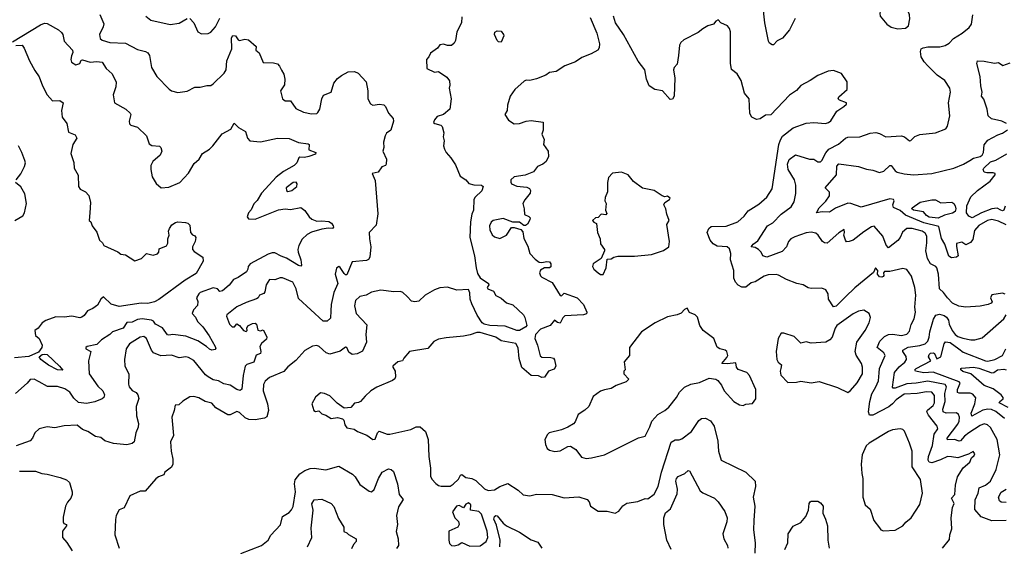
# Model space of a CAD drawing. Extents: x 1552294 to 1694791, y 811929 to 917222.
# Tile 13 of 256: x 1588285 to 1595810, y 828429 to 832449. Entities that reach past the tile are written whole.
import ezdxf

# ---------------------------------------------------------------- set-up
doc = ezdxf.new("R2010")
doc.units = 0

msp = doc.modelspace()

# ---------------------------------------------------------------- linework, layer by layer
at = {"layer": '0CON10XD'}
for points in [[(1594212.2, 832457.8), (1594169.3, 832370.7), (1594113.4, 832306.6), (1594075, 832286.9), (1594045, 832258), (1594035, 832255.8), (1594015, 832269.2), (1594007.3, 832285), (1593978.8, 832425), (1593964.5, 832565)], [(1594995, 832378.1), (1595055, 832384.2), (1595077.4, 832402.6), (1595087.2, 832455), (1595085.7, 832485.7), (1595066.5, 832535), (1595065, 832566.2), (1595055, 832577.1), (1595005, 832587.1), (1594958.7, 832618.7), (1594935, 832616), (1594891.4, 832575), (1594864.5, 832525.5), (1594857.5, 832495), (1594860, 832475), (1594912.5, 832415), (1594945, 832392.2), (1594995, 832378.1)], [(1588898.3, 832488.3), (1588927.8, 832417.8), (1588924.4, 832395), (1588894.6, 832335), (1588900, 832305), (1588915, 832293.3), (1588975.4, 832275.4), (1589095, 832269.2), (1589185, 832221.8), (1589247.5, 832205), (1589263.8, 832195), (1589277.5, 832175), (1589291.4, 832085), (1589334.5, 832014.5), (1589427.7, 831917.7), (1589446, 831906), (1589495, 831892), (1589565.7, 831904.3), (1589625, 831932.5), (1589665, 831933.8), (1589715, 831947.5), (1589745, 831946), (1589765, 831958.8), (1589848.9, 832041.1), (1589862.2, 832065), (1589869.5, 832135), (1589906.9, 832225), (1589905, 832310), (1589915, 832328.6), (1589933.8, 832325), (1589954, 832295), (1589965, 832290), (1590005, 832301.2), (1590035, 832293.8), (1590093.3, 832245), (1590090, 832215), (1590116.2, 832195), (1590145, 832122.5), (1590225, 832118.8), (1590255, 832111.2), (1590272, 832095), (1590285, 832063.3), (1590303.2, 832033.2), (1590311.1, 831995), (1590308.1, 831951.9), (1590279.1, 831905), (1590294, 831844), (1590315, 831830), (1590355, 831830), (1590395, 831771.2), (1590455, 831742), (1590515, 831730), (1590555, 831733.1), (1590565, 831740), (1590577.9, 831765), (1590595.5, 831844.5), (1590607.5, 831872.5), (1590665.8, 831894.2), (1590686.5, 831965), (1590715, 832000.4), (1590745, 832023.6), (1590795, 832049.6), (1590842.9, 832052.9), (1590870.9, 832040.9), (1590932, 831975), (1590945.8, 831905.8), (1590946.9, 831845), (1590965, 831806), (1590985, 831795.6), (1591035, 831803), (1591067.9, 831797.9), (1591080.7, 831785), (1591104.4, 831734.4), (1591139.2, 831695), (1591141.2, 831675), (1591122.5, 831605), (1591088.7, 831581.3), (1591077.5, 831562.5), (1591065.3, 831515), (1591067.9, 831472.1), (1591060, 831445), (1591087.5, 831385), (1591086.7, 831345), (1591080, 831335), (1591053.4, 831326.6), (1591025, 831285.9), (1590978.6, 831275), (1591002.1, 831222.1), (1591023, 830967), (1591009, 830881), (1590955.2, 830824.8), (1590957.4, 830775), (1590969.4, 830715), (1590961.4, 830635), (1590951.1, 830618.9), (1590935, 830610.3), (1590825, 830601.5), (1590785, 830501.2), (1590775, 830500), (1590765, 830510), (1590735, 830558), (1590725, 830563.8), (1590707, 830553), (1590696, 830505), (1590716.2, 830435), (1590685.8, 830365), (1590664.7, 830275.3), (1590662.8, 830225), (1590660, 830170), (1590635, 830148.2), (1590605, 830146.2), (1590415, 830320.8), (1590397.5, 830395), (1590371.5, 830445), (1590295, 830479.2), (1590275, 830478.7), (1590235, 830463.8), (1590195, 830464.2), (1590169.5, 830425), (1590159.5, 830370.5), (1590151.5, 830358.5), (1590119.2, 830345), (1590107.1, 830325), (1590095, 830317.1), (1590015, 830289.2), (1589945, 830256.2), (1589869.1, 830195), (1589864.7, 830185), (1589889.6, 830125), (1589908, 830105), (1589926.2, 830103.8), (1589945, 830127.1), (1589965.3, 830115.3), (1589995, 830075.7), (1590015, 830069.4), (1590024, 830075), (1590021.1, 830095), (1590028.5, 830111.5), (1590065, 830130.6), (1590085, 830132.5), (1590093.9, 830123.9), (1590105, 830077.5), (1590125, 830073.8), (1590145, 830080), (1590168.2, 830038.2), (1590174.2, 830025), (1590171.3, 830008.7), (1590133.8, 829976.2), (1590121.5, 829955), (1590128.5, 829915), (1590125, 829900.8), (1590092, 829888), (1590075.3, 829834.7), (1590022.3, 829817.7), (1590008.5, 829805), (1589992.5, 829732.5), (1589982, 829628), (1589970.8, 829619.2), (1589945, 829625.5), (1589895, 829659.3), (1589845, 829668.2), (1589805, 829691.2), (1589765, 829698.2), (1589725, 829721.5), (1589705, 829736.9), (1589617.3, 829847.3), (1589575, 829870), (1589555, 829875.6), (1589505, 829866.2), (1589445, 829886.6), (1589365, 829881.7), (1589308.6, 829905), (1589293.5, 829925), (1589255.7, 830015), (1589235, 830031.1), (1589205, 830026.4), (1589124.4, 829975), (1589099.4, 829935), (1589085.7, 829855.7), (1589087.8, 829805), (1589118.6, 829745), (1589117.2, 829667.2), (1589122.5, 829645), (1589145, 829618), (1589175, 829603.8), (1589187.5, 829585), (1589195.7, 829555.7), (1589175.7, 829495), (1589179.2, 829425), (1589193.8, 829365), (1589191.7, 829338.3), (1589173.8, 829295), (1589161.2, 829225), (1589145, 829212.9), (1589105, 829202.5), (1589002.2, 829212.2), (1588936.7, 829235), (1588905, 829258), (1588865, 829268), (1588805, 829306), (1588765, 829320), (1588725, 829352.5), (1588625, 829349.2), (1588555, 829334), (1588495, 829341.2), (1588433.3, 829325), (1588401.2, 829295), (1588384, 829255), (1588366.7, 829235), (1588258, 829195)], [(1588229.7, 832280.3), (1588445, 832410.2), (1588475, 832422), (1588495, 832420), (1588581.5, 832371.5), (1588605, 832352), (1588615.5, 832335), (1588624.6, 832284.6), (1588690, 832215), (1588691.7, 832198.3), (1588682.5, 832172.5), (1588676.7, 832145), (1588681.2, 832125), (1588715, 832103.8), (1588745, 832113.3), (1588755, 832140), (1588765, 832143.3), (1588825, 832123.3), (1588875, 832129.1), (1588915, 832123.3), (1588945.8, 832075.8), (1588992, 832035), (1589022.5, 831972.5), (1589020.4, 831935), (1588998.5, 831875), (1589009.2, 831815), (1589096.2, 831765), (1589128.8, 831735), (1589133.8, 831725), (1589120.8, 831675), (1589125, 831653.3), (1589135, 831644), (1589185, 831628.8), (1589255, 831562.5), (1589275, 831500), (1589295, 831488.8), (1589353.9, 831483.9), (1589364.1, 831474.1), (1589371.2, 831445), (1589358.8, 831415), (1589304.1, 831365.9), (1589288.8, 831335), (1589288, 831305), (1589298.3, 831248.3), (1589328.3, 831198.3), (1589366.1, 831166.1), (1589425, 831170), (1589510, 831205), (1589576.4, 831276.4), (1589617.9, 831352.1), (1589656, 831385), (1589681.7, 831428.3), (1589735, 831460.8), (1589761.2, 831485), (1589832.1, 831577.9), (1589897.7, 831612.3), (1589925, 831660), (1589956.4, 831626.4), (1590012, 831595), (1590026, 831545), (1590044.2, 831524.2), (1590125, 831515.7), (1590255, 831543.8), (1590345, 831540.9), (1590415, 831510.8), (1590490.6, 831500.6), (1590498, 831495), (1590496, 831455), (1590549.2, 831435), (1590545, 831422.5), (1590495, 831404.3), (1590462.3, 831397.7), (1590425, 831400), (1590417.5, 831395), (1590403.8, 831356.2), (1590384, 831335), (1590300.4, 831289.6), (1590244.1, 831245.9), (1590165, 831158.6), (1590132.2, 831125), (1590101.2, 831068.8), (1590075, 831044), (1590053.2, 830996.8), (1590034, 830975), (1590023.3, 830945), (1590035, 830927.5), (1590085, 830926.7), (1590263.9, 830996.1), (1590315, 831004.6), (1590355, 831000), (1590435, 831014), (1590465, 830993.1), (1590497, 830945), (1590517.1, 830927.1), (1590555, 830910.2), (1590595, 830913), (1590646.9, 830906.9), (1590667.1, 830895), (1590681.9, 830875), (1590684, 830865), (1590675.6, 830854.4), (1590645, 830856.9), (1590595, 830849.6), (1590515, 830827.8), (1590481.5, 830808.5), (1590445, 830774.2), (1590418.5, 830725), (1590411.8, 830695), (1590412.9, 830675), (1590433.1, 830615), (1590438.8, 830575), (1590435, 830567.5), (1590415, 830572.5), (1590325, 830627.9), (1590283.5, 830643.5), (1590235, 830668.8), (1590215, 830669.5), (1590185, 830659.6), (1590047.1, 830585), (1590032.2, 830565), (1590029.5, 830545), (1590017.9, 830525), (1589955, 830481.1), (1589918.5, 830465), (1589885, 830423.3), (1589835, 830380), (1589814.4, 830374.4), (1589796.7, 830395), (1589765, 830401.2), (1589665, 830366), (1589653.4, 830356.6), (1589636.7, 830325), (1589648, 830298), (1589643.4, 830266.6), (1589612.9, 830235), (1589604.6, 830205), (1589628.2, 830178.2), (1589643.2, 830145), (1589685, 830104.5), (1589733.2, 830035), (1589780, 829955), (1589784.1, 829935.9), (1589778.7, 829931.3), (1589755, 829926.9), (1589735, 829932.9), (1589711.9, 829955), (1589646.8, 829996.8), (1589555, 830032.9), (1589455, 830045.6), (1589425, 830039.2), (1589414, 830044), (1589377.2, 830097.2), (1589323.7, 830123.7), (1589307.6, 830147.6), (1589292.5, 830155), (1589222.5, 830165), (1589185, 830158.8), (1589145, 830139.1), (1589105, 830136.2), (1589076.2, 830095), (1588995, 830066.7), (1588973.8, 830046.2), (1588909.4, 830005), (1588875, 829970), (1588800, 829955), (1588790, 829945), (1588790, 829935), (1588830, 829915), (1588810, 829845), (1588817.1, 829745), (1588881.9, 829651.9), (1588920, 829615), (1588932.5, 829585), (1588928, 829565), (1588916, 829555), (1588859, 829531), (1588795, 829519.5), (1588735.4, 829525.4), (1588700.4, 829560.4), (1588669.4, 829605), (1588631.4, 829631.4), (1588575, 829647.8), (1588497.4, 829647.4), (1588434.3, 829684.3), (1588395, 829705.3), (1588365, 829701.8), (1588343.5, 829675), (1588252.2, 829595)], [(1591665, 832470), (1591662.5, 832425), (1591626.7, 832355), (1591615, 832290), (1591605, 832270), (1591585, 832252.5), (1591555, 832252.5), (1591525, 832262.5), (1591495, 832257.5), (1591479.3, 832230.7), (1591425, 832192.5), (1591412.5, 832165), (1591393.3, 832145), (1591396.7, 832075), (1591455, 832048.8), (1591485, 832053.3), (1591549.1, 832009.1), (1591570.9, 831980.9), (1591571.3, 831948.7), (1591568.1, 831925), (1591582, 831845), (1591572, 831765), (1591524, 831726), (1591475, 831708.5), (1591454.6, 831685), (1591447.5, 831665), (1591457.1, 831655), (1591503.4, 831643.4), (1591515, 831632.1), (1591526.2, 831585), (1591522.4, 831555), (1591529.4, 831525), (1591525.3, 831485), (1591530.7, 831460.7), (1591543.9, 831433.9), (1591579.2, 831395), (1591615, 831340), (1591652.5, 831255), (1591695, 831226.7), (1591718.5, 831198.5), (1591755, 831188.9), (1591815, 831186), (1591826.2, 831175), (1591817.6, 831142.4), (1591766.4, 831093.6), (1591755.5, 831075), (1591754.1, 830995.9), (1591740, 830965), (1591730.8, 830905), (1591725.6, 830785), (1591761.3, 830645), (1591772.7, 830555), (1591785, 830510), (1591805, 830477.5), (1591869.2, 830435), (1591870, 830425), (1591858.8, 830405), (1591863.3, 830395), (1591905.5, 830375.5), (1591925, 830343.8), (1591965, 830322.5), (1592005, 830286.7), (1592055, 830272), (1592134.4, 830194.4), (1592146, 830175), (1592160, 830115), (1592154, 830105), (1592105, 830077.1), (1592085, 830077.3), (1591995, 830108), (1591878.8, 830115), (1591835, 830124.8), (1591819.3, 830135), (1591782.1, 830192.1), (1591739.5, 830279.5), (1591729, 830315), (1591725, 830363.3), (1591715, 830388.8), (1591625, 830384), (1591555.6, 830405.6), (1591495, 830401.4), (1591455, 830385.8), (1591384.2, 830345), (1591335, 830300), (1591305.8, 830294.2), (1591280.6, 830300.6), (1591245.8, 830335.8), (1591213.3, 830365), (1591195, 830372.9), (1591145, 830371.4), (1591045, 830383.1), (1590975, 830367.8), (1590933.7, 830346.3), (1590884.2, 830335), (1590850.4, 830305), (1590843.5, 830265), (1590856.5, 830205), (1590938.9, 830118.9), (1590930.9, 830045), (1590935, 829987.5), (1590905, 829919.4), (1590865, 829897.5), (1590825, 829893.4), (1590800.6, 829910.6), (1590785, 829946.7), (1590775, 829950), (1590735, 829918.1), (1590655, 829894.2), (1590626.4, 829906.4), (1590574.2, 829954.2), (1590555, 829960.8), (1590523, 829957), (1590465.6, 829924.4), (1590395, 829845.8), (1590335, 829798.6), (1590305, 829762.9), (1590195, 829716.7), (1590161.8, 829688.2), (1590148.5, 829665), (1590146.2, 829615), (1590179.6, 829515), (1590185.5, 829465), (1590173.3, 829416.7), (1590155, 829405.7), (1590084.6, 829394.6), (1590035.9, 829395.9), (1590009.4, 829409.4), (1589965, 829450), (1589945, 829457.1), (1589895, 829432.5), (1589875, 829431.9), (1589785.4, 829485.4), (1589755, 829522.1), (1589703.6, 829533.7), (1589655, 829562.3), (1589615, 829573.3), (1589585, 829569.2), (1589533.2, 829536.8), (1589501.7, 829508.3), (1589472.5, 829505), (1589466.4, 829465), (1589448.8, 829415), (1589460.8, 829275), (1589438.2, 829225), (1589443.1, 829155), (1589455.9, 829095), (1589454.5, 829055.5), (1589445, 829033.8), (1589393.3, 828995), (1589386.7, 828975), (1589345, 828959.2), (1589325.5, 828944.5), (1589245, 828850), (1589205, 828850), (1589127.3, 828812.7), (1589085, 828723.3), (1589045, 828707.5), (1589023.8, 828665), (1589016.4, 828633.6), (1589012, 828515), (1589046.7, 828415)], [(1589249.2, 832475), (1589286.7, 832445), (1589435, 832412.5), (1589505, 832421.2), (1589565, 832457.5)], [(1589585, 832456.7), (1589616, 832425), (1589646, 832355), (1589675, 832341.5)], [(1589675, 832341.5), (1589725, 832342.9), (1589745, 832354), (1589782, 832395), (1589815, 832460)], [(1592644.5, 832464.5), (1592696.4, 832346.4), (1592715.7, 832265), (1592713.8, 832235), (1592704, 832216), (1592653, 832187), (1592580.3, 832159.7), (1592533.6, 832126.4), (1592452.3, 832097.7), (1592385, 832054), (1592335, 832045.8), (1592305, 832024), (1592235, 831996.7), (1592185, 831983.8), (1592155, 831986.7), (1592141.7, 831978.3), (1592070, 831915), (1592034.3, 831865.7), (1592014.1, 831795.9), (1592011.2, 831755), (1591993.8, 831725), (1592020.5, 831680.5), (1592065, 831654), (1592105, 831657.5), (1592155.7, 831674.3), (1592195, 831679.4), (1592285, 831666), (1592286.1, 831606.1), (1592275.8, 831575), (1592293.8, 831535), (1592287, 831497), (1592324.1, 831444.1), (1592327.5, 831405), (1592307.5, 831365), (1592282, 831345), (1592243, 831327), (1592212.9, 831287.1), (1592148, 831262), (1592065, 831250), (1592039.5, 831225), (1592037.6, 831207.6), (1592045, 831194.5), (1592085, 831178.8), (1592161.3, 831171.3), (1592181.2, 831161.2), (1592190, 831145), (1592186.2, 831125), (1592145, 831073.8), (1592131.5, 831045), (1592141.2, 831005), (1592142.5, 830962.5), (1592177, 830947), (1592186.7, 830935), (1592185, 830920), (1592165, 830887.5), (1592151.7, 830878.3), (1592138.3, 830878.3), (1592105, 830902.5), (1592053.6, 830903.6), (1591981.1, 830931.1), (1591904.2, 830915), (1591887.8, 830902.2), (1591875.5, 830874.5), (1591878.2, 830845), (1591895.5, 830805.5), (1591915, 830791.4), (1591955, 830777.5), (1592005, 830803.8), (1592045, 830862.5), (1592063, 830863), (1592115, 830847.5), (1592130, 830830), (1592138.3, 830778.3), (1592168.8, 830718.8), (1592183.8, 830665), (1592225, 830620), (1592255, 830598.8), (1592275, 830596.2), (1592315, 830603.8), (1592335, 830600), (1592344, 830585), (1592345, 830562.5), (1592335, 830553.8), (1592295, 830554), (1592264.4, 830535.6), (1592257.5, 830515), (1592265, 830493.3), (1592275, 830482.5), (1592355, 830442.5), (1592415, 830342.5), (1592425, 830340), (1592445, 830360), (1592545.8, 830325), (1592594, 830275), (1592620, 830215), (1592615.6, 830204.4), (1592594.4, 830195.6), (1592452.5, 830187.5), (1592436.4, 830173.6), (1592415, 830132.5), (1592395, 830137.5), (1592373.3, 830155), (1592339.4, 830115), (1592266.5, 830085), (1592228.2, 830045), (1592222.3, 830015), (1592243.1, 829965), (1592262.5, 829882.5), (1592275, 829871.9), (1592345, 829870.9), (1592364, 829865), (1592372.5, 829852.5), (1592382.5, 829805), (1592369.2, 829780.8), (1592326.7, 829765), (1592295, 829718.8), (1592275, 829718), (1592250.6, 829730.6), (1592195, 829732.2), (1592122.7, 829792.7), (1592102.9, 829862.9), (1592093.9, 829943.9), (1592075.6, 829975.6), (1591965, 829997.2), (1591925, 830024.7), (1591805, 830059.5), (1591778.4, 830061.6), (1591727.6, 830042.4), (1591678.1, 830031.9), (1591545, 830021.3), (1591485, 830009.8), (1591449.2, 829990.8), (1591405, 829939.5), (1591265, 829916), (1591220, 829865), (1591210, 829845), (1591175, 829837.5), (1591138, 829805), (1591137.5, 829795), (1591155.5, 829765), (1591156.9, 829723.1), (1591151.7, 829708.3), (1591135, 829693.3), (1591015, 829644.5), (1590970, 829615), (1590925.4, 829574.6), (1590890, 829535), (1590875, 829526.2), (1590845, 829522.5), (1590815, 829487.5), (1590765, 829482.5), (1590710.5, 829520.5), (1590655, 829576.2), (1590615, 829596), (1590585, 829600), (1590545, 829567.5), (1590517.5, 829515), (1590532.5, 829465), (1590545, 829457.5), (1590571.7, 829461.7), (1590595, 829438.8), (1590625, 829430), (1590665, 829404), (1590715, 829412.5), (1590751.7, 829401.7), (1590761.7, 829391.7), (1590770, 829355), (1590785, 829334), (1590841.7, 829321.7), (1590867.5, 829305), (1590937.1, 829277.1), (1590985, 829243.8), (1591003, 829247), (1591020, 829295), (1591033.6, 829306.4), (1591093.9, 829283.9), (1591115, 829284), (1591275, 829319.5), (1591315, 829341.2), (1591345, 829340), (1591386.7, 829305), (1591406.7, 829245), (1591410.8, 829115), (1591424.3, 829025), (1591425.7, 828965), (1591435, 828940), (1591465, 828908.8)], [(1595338, 828415), (1595390, 828480), (1595393.2, 828516.8), (1595407.7, 828562.3), (1595404.4, 828645), (1595414.4, 828725), (1595425.5, 828755), (1595406.2, 828795), (1595431.9, 828825), (1595436.9, 828895), (1595452, 828958), (1595495, 829028.8), (1595545, 829070), (1595560, 829105), (1595578.3, 829121.7), (1595583.3, 829135), (1595572.5, 829152.5), (1595535, 829131.2), (1595455.6, 829104.4), (1595405, 829110.6), (1595375, 829113.1), (1595322.2, 829087.8), (1595256.1, 829066.1), (1595235, 829072.1), (1595226.9, 829085), (1595230, 829115), (1595262, 829198), (1595272.9, 829285), (1595302.2, 829325), (1595297.5, 829345), (1595229.9, 829429.9), (1595218.8, 829455), (1595222.5, 829467.5), (1595265, 829504.7), (1595276.1, 829525), (1595275, 829580), (1595255, 829604.6), (1595215, 829608.8), (1595145, 829596.2), (1595045, 829590.7), (1594982.3, 829547.7), (1594954.8, 829515.2), (1594926.5, 829493.5), (1594805, 829430), (1594780.7, 829430.7), (1594772.9, 829455), (1594781.6, 829535), (1594796.6, 829593.4), (1594828.2, 829645), (1594847.9, 829692.1), (1594852.2, 829752.2), (1594855.3, 829785), (1594898.5, 829885), (1594888.1, 829905), (1594838.9, 829945), (1594859.2, 829995), (1594895, 830031.2), (1594925, 830045.4), (1594955, 830047.5), (1595025, 830037.7), (1595065, 830048.9), (1595085, 830070), (1595098.5, 830121.5), (1595120, 830165), (1595130.5, 830215), (1595126.8, 830253.2), (1595134.4, 830345), (1595125.5, 830405), (1595101.7, 830491.7), (1595065, 830540.8), (1595035, 830548.1), (1594934.6, 830525.4), (1594894.7, 830525.3), (1594886.7, 830515), (1594889.6, 830495), (1594885, 830489.5), (1594875, 830483.9), (1594856.2, 830485), (1594841.5, 830505), (1594844, 830535), (1594824.4, 830555.6), (1594810.5, 830519.5), (1594667.9, 830402.1), (1594596.9, 830333.1), (1594525, 830260.8), (1594505, 830257.1), (1594466, 830315), (1594463.3, 830355), (1594445, 830387.5), (1594415, 830400), (1594335, 830396.2), (1594311.2, 830401.2), (1594272.5, 830425), (1594223.6, 830433.6), (1594145.7, 830465.7), (1594085, 830499.5), (1594065, 830503.5), (1594005, 830500), (1593975, 830491.9), (1593905, 830447.1), (1593875, 830441.1), (1593834.2, 830405.8), (1593805, 830406.7), (1593775, 830422.1), (1593755, 830443.8), (1593742.6, 830475), (1593743.1, 830535), (1593717.1, 830615), (1593720, 830665), (1593709.3, 830699.3), (1593692.5, 830715), (1593615, 830720.8), (1593585, 830738), (1593562.9, 830765), (1593538.8, 830825), (1593551.2, 830855), (1593570.5, 830869.5), (1593685, 830872.2), (1593773.8, 830905), (1593820.9, 830949.1), (1593851.4, 830988.6), (1593935, 831041.4), (1593995.8, 831095), (1594035, 831156.7), (1594086.8, 831495), (1594098.2, 831531.8), (1594115, 831559.1), (1594195, 831623.8), (1594295, 831659.4), (1594355, 831664.3), (1594444.1, 831655.9), (1594466.8, 831663.2), (1594484.1, 831675.9), (1594530.4, 831749.6), (1594583.8, 831785), (1594603.3, 831805), (1594602.5, 831815), (1594550, 831835), (1594540, 831845), (1594545, 831860), (1594610, 831915), (1594610, 831975), (1594565, 832037.5), (1594505, 832060), (1594463.6, 832056.4), (1594385, 832022.5), (1594326.4, 831983.6), (1594255, 831947.5), (1594221.7, 831908.3), (1594167, 831873), (1594025, 831721.9), (1593985, 831719.2), (1593945, 831691.4), (1593915, 831686.7), (1593880, 831705), (1593865, 831732.5), (1593860, 831845), (1593825, 831887.5), (1593799.1, 831985), (1593768, 832035), (1593725, 832067.5), (1593716.6, 832116.6), (1593716.6, 832355), (1593710.4, 832380.4), (1593695, 832402.2), (1593643.8, 832423.8), (1593623.6, 832446.4), (1593605, 832436.7), (1593587.5, 832415), (1593545, 832401.9), (1593505, 832380), (1593469.1, 832350.9), (1593360, 832295), (1593338, 832275), (1593328.6, 832255), (1593319.4, 832175), (1593310.5, 832109.5), (1593287.5, 832085), (1593281.2, 832065), (1593292.1, 832002.1), (1593286.7, 831865), (1593275, 831842.5), (1593255, 831840), (1593196.5, 831906.5), (1593138.8, 831915), (1593096, 831945), (1593076.2, 831995), (1593061.9, 832065), (1593011.9, 832131.9), (1592899.2, 832335), (1592838.8, 832425), (1592823.8, 832475)], [(1595815, 830353.3), (1595795, 830360.6), (1595715, 830348), (1595704.4, 830325), (1595716.2, 830295), (1595710, 830285), (1595686.7, 830273.3), (1595625, 830261.2), (1595515, 830255.2), (1595461.3, 830261.3), (1595414.4, 830284.4), (1595374.3, 830324.3), (1595345, 830366.4), (1595314.6, 830395), (1595307.2, 830505), (1595293.5, 830555), (1595285.3, 830565.3), (1595245, 830584), (1595222.3, 830625), (1595209.7, 830685), (1595218.5, 830745), (1595216.6, 830795), (1595205, 830817.9), (1595183.1, 830835), (1595105, 830855.8), (1595065, 830853.8), (1595032.8, 830827.2), (1595014.2, 830785.8), (1594996, 830764), (1594925, 830707.8), (1594907.1, 830727.1), (1594882.1, 830795), (1594815, 830871.5), (1594795, 830867), (1594735, 830829.4), (1594655.2, 830764.8), (1594624.5, 830754.5), (1594605, 830753.8), (1594596.2, 830765), (1594582.5, 830805), (1594588.8, 830825), (1594585, 830846.2), (1594545, 830821.2), (1594455, 830743.6), (1594435, 830744.4), (1594421.1, 830755), (1594386.8, 830805), (1594369.3, 830819.3), (1594335, 830826.7), (1594295, 830821.1), (1594208.3, 830791.7), (1594178.9, 830775), (1594161.5, 830755), (1594145.4, 830714.6), (1594110.9, 830679.1), (1593995, 830636.9), (1593964.2, 830645), (1593951.2, 830675), (1593930, 830695), (1593905, 830708.8), (1593876.2, 830715), (1593891.5, 830735), (1593925, 830760.6), (1593998.9, 830875), (1594041.7, 830898.3), (1594103.6, 830965), (1594180, 831020), (1594205, 831058.8), (1594217.2, 831122.8), (1594216.7, 831185), (1594205.8, 831225), (1594157.8, 831305), (1594153.6, 831346.4), (1594165, 831381.4), (1594215, 831416.9), (1594320, 831385), (1594355, 831382.9), (1594385, 831364.3), (1594405, 831364.3), (1594416.5, 831375), (1594446.5, 831433.5), (1594469.6, 831460.4), (1594541.4, 831498.6), (1594595, 831544.5), (1594615, 831552.5), (1594705, 831554.4), (1594785, 831582.9), (1594826.9, 831586.9), (1594855, 831580.6), (1594905, 831554.4), (1595025, 831562.2), (1595046.7, 831555), (1595085.8, 831524.2), (1595095, 831526.2), (1595125, 831557.5), (1595165, 831572.9), (1595285, 831585.6), (1595363.3, 831615), (1595376.7, 831635), (1595392.5, 831715), (1595382, 831815), (1595398.6, 831895), (1595392.9, 831925), (1595355.7, 831985), (1595296, 832026), (1595225, 832097.1), (1595197.4, 832127.4), (1595175.2, 832165), (1595170, 832205), (1595174.8, 832225.2), (1595190, 832235), (1595225, 832241.3), (1595317.4, 832242.6), (1595358.7, 832251.3), (1595389.3, 832270.7), (1595422.5, 832305), (1595488, 832345), (1595541.7, 832388.3), (1595559.2, 832415), (1595570, 832485)], [(1591965, 832277.5), (1591945, 832280), (1591935, 832290), (1591913.3, 832335), (1591917, 832353), (1591935, 832362.5), (1591965, 832360), (1591982, 832335), (1591984, 832325), (1591965, 832277.5)], [(1588255, 832251.2), (1588303.2, 832253.2), (1588320.7, 832230.7), (1588360, 832135), (1588400.3, 832060.3), (1588435, 832013.3), (1588460, 831945), (1588495.8, 831875), (1588535, 831830), (1588592.5, 831832.5), (1588618, 831815), (1588605.4, 831755), (1588611.2, 831705), (1588645.8, 831655), (1588659.5, 831589.5), (1588708.8, 831568.8), (1588722, 831545), (1588691.1, 831495), (1588676.8, 831426.8), (1588697.9, 831357.9), (1588702.9, 831315), (1588731.7, 831261.7), (1588734.4, 831175), (1588747.5, 831155), (1588788.8, 831135), (1588815, 831106.7), (1588825.6, 831054.4), (1588822, 830975), (1588817.5, 830915), (1588830, 830905), (1588840, 830875), (1588875, 830827.5), (1588896.2, 830766.2), (1588917.5, 830745), (1588927.5, 830725), (1589035, 830677.5), (1589057.5, 830657.5), (1589095, 830653.3), (1589165, 830606.7), (1589215, 830626.7), (1589255, 830663.8), (1589305, 830651.2), (1589337.7, 830662.3), (1589347.5, 830675), (1589350, 830700), (1589406.4, 830723.6), (1589416.4, 830743.6), (1589417.5, 830775), (1589426.7, 830805), (1589423.3, 830835), (1589430, 830855), (1589448.3, 830881.7), (1589475, 830900), (1589495, 830906.7), (1589551.7, 830901.7), (1589570, 830895), (1589585, 830880), (1589590, 830825), (1589605, 830806.7), (1589625, 830797.5), (1589631.2, 830785), (1589625.6, 830755), (1589606, 830715), (1589606.2, 830695), (1589619.5, 830679.5), (1589684.6, 830634.6), (1589688.4, 830605), (1589635, 830510.8), (1589550.9, 830459.1), (1589348.3, 830311.7), (1589315.6, 830295.6), (1589265, 830282.2), (1589214.2, 830285.8), (1589045, 830260), (1588985, 830276.2), (1588925, 830334), (1588905, 830315.8), (1588879.6, 830270.4), (1588845, 830243.9), (1588802.9, 830225), (1588778.6, 830191.4), (1588761.3, 830178.7), (1588745, 830173.9), (1588685, 830185.8), (1588625, 830178.6), (1588560.7, 830179.3), (1588485, 830151.5), (1588456.7, 830133.3), (1588427.5, 830095), (1588400, 830075), (1588405, 830037.5), (1588434.4, 830014.4), (1588456.5, 829965), (1588454.4, 829945), (1588428.4, 829911.6), (1588355, 829876.7), (1588245, 829867.1)], [(1595826.7, 831655), (1595790, 831675), (1595713, 831693), (1595685.6, 831715), (1595678, 831765), (1595652, 831842), (1595635.7, 831865.7), (1595639.5, 831895), (1595629.1, 831945), (1595626.1, 832016.1), (1595598.6, 832115), (1595605, 832133.8), (1595655, 832133.3), (1595735, 832117.8), (1595765, 832122.5), (1595798.8, 832098.8), (1595855, 832120)], [(1595823.5, 830883.5), (1595765, 830911.4), (1595715, 830923.6), (1595682, 830915), (1595615, 830877.8), (1595581.5, 830838.5), (1595569.2, 830770.8), (1595552.4, 830747.6), (1595515, 830728.8), (1595485, 830749.2), (1595445, 830741.2), (1595443.4, 830716.6), (1595457.5, 830645), (1595444.2, 830635.8), (1595405, 830630), (1595385, 830643.8), (1595355, 830735.5), (1595329.6, 830779.6), (1595310.1, 830870.1), (1595195, 830897), (1595055, 830957), (1595015, 830991.9), (1594963.3, 831015), (1594958, 831035), (1594967.5, 831065), (1594963.8, 831075), (1594935, 831080.8), (1594715, 831016.4), (1594636.1, 831046.1), (1594615, 831048.3), (1594520, 831010), (1594475, 830980.4), (1594417.3, 830982.7), (1594373.3, 830975), (1594395, 831011.2), (1594446.5, 831063.5), (1594474.3, 831105), (1594473.2, 831133.2), (1594440, 831165), (1594527.5, 831265), (1594530.3, 831329.7), (1594545, 831347.5), (1594695, 831329.2), (1594756.6, 831306.6), (1594805, 831300), (1594855, 831282.9), (1594887.8, 831292.2), (1594935, 831335.7), (1594945, 831335.8), (1594975, 831295.6), (1594992, 831285), (1595045, 831272.3), (1595115, 831265.6), (1595255, 831275.7), (1595424.6, 831314.6), (1595496.7, 831345), (1595546.9, 831375), (1595575, 831392), (1595624.3, 831405), (1595640, 831415), (1595650.2, 831435), (1595656.9, 831493.1), (1595685, 831530), (1595759.3, 831570.7), (1595795, 831583.3), (1595835, 831607.5)], [(1588257.5, 831225), (1588295, 831271.9), (1588322.8, 831327.2), (1588329.3, 831355), (1588325.1, 831375), (1588302.7, 831435), (1588275.7, 831485)], [(1595815.7, 831025), (1595805, 830994.2), (1595795, 830989.6), (1595782.9, 830995), (1595755, 831008.9), (1595715.3, 831005.3), (1595635, 830975.2), (1595565, 830936.2), (1595539.3, 830949.3), (1595520.6, 830975), (1595522.1, 831027.9), (1595553.8, 831096.2), (1595604, 831146), (1595700.4, 831215), (1595740.5, 831265), (1595738.6, 831275), (1595725, 831280), (1595675, 831279.4), (1595656.7, 831285), (1595648.8, 831305), (1595652, 831315), (1595705, 831364.6), (1595745, 831377.5), (1595828.9, 831425)], [(1592745, 830503.3), (1592768, 830555), (1592775, 830620), (1592805, 830622.5), (1592825, 830636.7), (1592856.4, 830643.6), (1592983.4, 830643.4), (1593114.6, 830655.4), (1593205, 830686.7), (1593245.3, 830714.7), (1593250, 830755), (1593232, 830885), (1593248, 830915), (1593230, 830965), (1593224.1, 831004.1), (1593208, 831035), (1593215.8, 831054.2), (1593250, 831075), (1593256.4, 831086.4), (1593235, 831102.5), (1593215, 831097.5), (1593195, 831103.3), (1593135, 831143.8), (1593045, 831162), (1592975, 831213.3), (1592935, 831263.3), (1592883.9, 831283.9), (1592815, 831278), (1592783.8, 831245), (1592776.2, 831205), (1592777.5, 831135), (1592758.3, 831091.7), (1592757.5, 831065), (1592767.5, 831045), (1592762.5, 830995), (1592771.7, 830968.3), (1592765, 830960), (1592730, 830965), (1592705, 830937.5), (1592685, 830936.7), (1592663.8, 830915), (1592673.3, 830903.3), (1592692.5, 830892.5), (1592702, 830825), (1592721.2, 830775), (1592723.6, 830736.4), (1592753.8, 830695), (1592753.8, 830685), (1592730, 830625), (1592668.8, 830585), (1592663.8, 830565), (1592673.8, 830545), (1592706.2, 830515), (1592725, 830504), (1592745, 830503.3)], [(1590335, 831137.6), (1590365, 831144.1), (1590402.4, 831175), (1590404.7, 831194.7), (1590397.9, 831207.9), (1590375, 831205.6), (1590321.7, 831165), (1590324.2, 831145), (1590335, 831137.6)], [(1588247.1, 830915), (1588309.1, 830950.9), (1588322.4, 830975), (1588337.3, 831045), (1588325, 831118.2), (1588295, 831171.5), (1588252.5, 831205)], [(1595305, 830934.8), (1595235, 830940), (1595214.1, 830955), (1595192.6, 830982.6), (1595116, 830995), (1595103.5, 831005), (1595105, 831012.5), (1595166.7, 831055), (1595255, 831072.5), (1595285, 831072.9), (1595325, 831051.1), (1595409.2, 831055), (1595425.2, 831045.2), (1595435, 831028.6), (1595438.9, 831005), (1595433.5, 830985), (1595415, 830971.8), (1595353.3, 830956.7), (1595305, 830934.8)], [(1592615, 829099.5), (1592655, 829104.4), (1592755, 829126), (1593014.4, 829255.6), (1593065, 829270), (1593100.3, 829339.7), (1593115.7, 829385), (1593162.5, 829435), (1593216, 829465), (1593245, 829492), (1593305, 829563.8), (1593328, 829605), (1593365, 829644), (1593415, 829665.6), (1593479.7, 829680.3), (1593555, 829713.3), (1593605, 829703.8), (1593620, 829695), (1593648.3, 829658.3), (1593670, 829615), (1593743.3, 829535), (1593785, 829508.8), (1593815, 829503.8), (1593835, 829513.3), (1593885, 829520), (1593910, 829555), (1593910, 829625), (1593862.7, 829732.7), (1593842.5, 829755), (1593775, 829778.8), (1593762.5, 829795), (1593758.3, 829828.3), (1593695, 829821.2), (1593650, 829825), (1593689.8, 829870.2), (1593695.7, 829885.7), (1593690, 829915), (1593677.5, 829925), (1593635, 829936), (1593615, 829950), (1593591.2, 830015), (1593508.8, 830075), (1593482, 830115), (1593465, 830176.7), (1593447.5, 830195), (1593404.1, 830214.1), (1593385, 830246.7), (1593365, 830237.5), (1593340.7, 830209.3), (1593310, 830195), (1593235, 830181.2), (1593142.5, 830135), (1593036.7, 830065), (1592946.2, 829945), (1592946.7, 829885), (1592903.6, 829836.4), (1592912.5, 829775), (1592903.3, 829765), (1592903.3, 829745), (1592940, 829705), (1592918.8, 829685), (1592842.7, 829657.3), (1592805, 829632.2), (1592755, 829622.5), (1592725, 829614), (1592668.3, 829571.7), (1592635, 829496.2), (1592605, 829468), (1592552.5, 829435), (1592531.2, 829378.8), (1592517.3, 829362.7), (1592475, 829338), (1592425, 829318.8), (1592332.5, 829295), (1592317.7, 829282.3), (1592298.8, 829245), (1592303.8, 829205), (1592316.1, 829176.1), (1592335, 829162), (1592375, 829152), (1592415, 829156.2), (1592475, 829190), (1592495, 829193.3), (1592535, 829166.7), (1592578.6, 829108.6), (1592615, 829099.5)], [(1594615, 829602.5), (1594635, 829617.5), (1594685, 829676.7), (1594725.4, 829745), (1594726.7, 829795), (1594719.4, 829825), (1594677.3, 829887.3), (1594670.5, 829915), (1594683.2, 829986.8), (1594747.1, 830075), (1594775.8, 830135), (1594786.2, 830175), (1594777.5, 830205), (1594735, 830232.5), (1594695, 830223.8), (1594655, 830203.8), (1594528.8, 830115), (1594516.2, 830095), (1594494.1, 830025.9), (1594476.7, 830005), (1594445, 829986.7), (1594335, 829979.2), (1594295, 829988.6), (1594255, 829980.6), (1594205, 830029.2), (1594125, 830056), (1594105, 830055.7), (1594081.5, 830015), (1594065.7, 829915), (1594070.8, 829855), (1594082, 829835), (1594106, 829815), (1594103.1, 829786.9), (1594095.8, 829765), (1594102.5, 829735), (1594155, 829680), (1594221.7, 829681.7), (1594255, 829688.6), (1594332.7, 829677.3), (1594395.9, 829685.9), (1594535, 829641.2), (1594615, 829602.5)], [(1595825, 828625.5), (1595715, 828623.8), (1595633.8, 828653.8), (1595585, 828710), (1595586.8, 828783.2), (1595610, 828835), (1595617.1, 828875), (1595665.6, 828895), (1595705.2, 828924.8), (1595748.2, 829015), (1595776.2, 829126.2), (1595755.9, 829245), (1595704.7, 829334.7), (1595680.8, 829355), (1595655, 829362.3), (1595625, 829350.3), (1595537.8, 829295), (1595505, 829268.4), (1595475, 829232.8), (1595465, 829230.3), (1595430, 829245), (1595375, 829241.1), (1595372, 829255), (1595455, 829360.9), (1595465.9, 829385), (1595467.1, 829415), (1595458.9, 829435), (1595445, 829447.8), (1595365, 829446.2), (1595342.3, 829455), (1595340.5, 829475), (1595358, 829535), (1595355.2, 829595), (1595367.5, 829645), (1595356.8, 829665), (1595225, 829688.5), (1595137.2, 829672.8), (1595065, 829668.3), (1594975, 829635.4), (1594961.2, 829635), (1594955, 829643.3), (1594970.4, 829755), (1595005, 829799.1), (1595050.5, 829835), (1595061.2, 829855), (1595058.7, 829878.7), (1595034.2, 829915), (1595034.2, 829925), (1595075, 829948.1), (1595165, 829961.6), (1595204.2, 829975), (1595225.8, 829994.2), (1595235.4, 830025.4), (1595240.6, 830065), (1595268.1, 830161.9), (1595286.6, 830193.4), (1595315, 830200.9), (1595350.5, 830190.5), (1595367.6, 830177.6), (1595382.1, 830155), (1595387.8, 830125), (1595410.9, 830075), (1595434.8, 830045), (1595455, 830031.1), (1595493.2, 830016.8), (1595555, 830004.7), (1595584.6, 830005.4), (1595641.1, 830018.9), (1595806.7, 830165), (1595823.3, 830195)], [(1595810, 829405), (1595745, 829457.4), (1595711.9, 829471.9), (1595685, 829474.8), (1595645, 829468.1), (1595562.7, 829422.7), (1595556, 829446), (1595585.6, 829515), (1595592.9, 829562.9), (1595568.9, 829588.9), (1595548.6, 829598.6), (1595465, 829596.8), (1595451.9, 829601.9), (1595452.2, 829625), (1595471.8, 829675), (1595465.2, 829685.2), (1595265, 829757.9), (1595195, 829752), (1595130.8, 829765), (1595126.7, 829775), (1595135.5, 829785), (1595247.8, 829845), (1595230.7, 829875), (1595235, 829892.7), (1595245, 829903), (1595265, 829906.2), (1595275, 829900.5), (1595295, 829860), (1595325.7, 829875), (1595349.6, 829975), (1595359.3, 829990.7), (1595395, 829984.6), (1595461.5, 829935), (1595495, 829910.3), (1595665, 829844.7), (1595685, 829842.4), (1595736.6, 829853.4), (1595795.3, 829884.7), (1595820.4, 829935)], [(1588615, 829772.5), (1588575, 829775.3), (1588505, 829811.5), (1588447.1, 829855), (1588434.5, 829875.5), (1588458.3, 829891.7), (1588475, 829896.2), (1588495, 829892.7), (1588589.6, 829805), (1588615, 829772.5)], [(1595839, 829489), (1595770.6, 829525), (1595774.3, 829535), (1595800.4, 829555), (1595801.8, 829565), (1595785.3, 829585), (1595725, 829631.9), (1595655.8, 829655.8), (1595552.7, 829745), (1595493.2, 829763.2), (1595478, 829775), (1595476.7, 829785), (1595482.6, 829787.4), (1595575, 829797), (1595615, 829789.1), (1595715, 829752.9), (1595729.4, 829755), (1595757.1, 829775), (1595805, 829780.4), (1595825, 829774.7)], [(1591465, 828908.8), (1591485, 828893.8), (1591505, 828888.8), (1591575, 828888.8), (1591598.3, 828901.7), (1591637.9, 828942.1), (1591655, 828971.2), (1591665, 828975.8), (1591694.5, 828954.5), (1591740, 828945), (1591770.2, 828930.2), (1591838.1, 828868.1), (1591865, 828853.6), (1591915, 828860.5), (1591955, 828885.7), (1592015, 828907.5), (1592095, 828856.7), (1592131.7, 828821.7), (1592185, 828813.3), (1592235, 828825.6), (1592355, 828822.9), (1592445, 828798.2), (1592557.4, 828807.4), (1592621.2, 828785), (1592637, 828767), (1592646.7, 828735), (1592705, 828697.5), (1592775.9, 828695.9), (1592835, 828681.2), (1592865, 828696.7), (1592895, 828736.7), (1592925, 828758.8), (1593008.3, 828771.7), (1593065, 828792.5), (1593085, 828790), (1593134.3, 828825.7), (1593165.8, 828885), (1593189.6, 828995), (1593265, 829222.5), (1593295, 829241.4), (1593325, 829241.4), (1593345, 829248.6), (1593420, 829305), (1593475, 829389.2), (1593495, 829404), (1593525, 829405.6), (1593565, 829385.7), (1593591.5, 829345), (1593620.8, 829230.8), (1593624.5, 829155), (1593645.8, 829085.8), (1593833.3, 828995), (1593905.8, 828925), (1593909.4, 828885), (1593890.6, 828805), (1593904.1, 828734.1), (1593895.8, 828625), (1593893.1, 828555), (1593905.7, 828455), (1593904.3, 828375)], [(1594886.4, 828546.4), (1594975, 828552), (1595035, 828583.8), (1595057.1, 828612.9), (1595098, 828645), (1595163, 828747), (1595185.7, 828835), (1595168.7, 828938.7), (1595105.4, 829035), (1595104.3, 829155), (1595085.8, 829215), (1595047.3, 829307.3), (1595035, 829320), (1595015, 829326.2), (1594955, 829317.5), (1594925, 829306), (1594776.2, 829215), (1594753.8, 829195), (1594724.1, 829125.9), (1594716, 829055), (1594720, 828985), (1594729.2, 828945), (1594728.1, 828805), (1594745.6, 828745.6), (1594785, 828712.5), (1594813.3, 828625), (1594855, 828570), (1594865, 828553.3), (1594886.4, 828546.4)], [(1589975, 828373.3), (1590132.5, 828435), (1590183.9, 828476.1), (1590205, 828514), (1590277.3, 828592.7), (1590294.4, 828655.6), (1590345, 828686), (1590363.6, 828706.4), (1590375, 828733.3), (1590392.2, 828845), (1590386.6, 828905), (1590391.8, 828935), (1590425, 828980.6), (1590465, 829007.5), (1590505, 829022.2), (1590535, 829025.5), (1590625, 829012.9), (1590725, 829041.2), (1590829.8, 828979.8), (1590849.8, 828959.7), (1590885, 828900.8), (1590955, 828848.8), (1590975, 828843.8), (1590995, 828862.5), (1591027.5, 828945), (1591056.2, 828995), (1591105, 829020.8), (1591125, 829016), (1591140.8, 829000.8), (1591172.2, 828905), (1591185.6, 828825), (1591216.2, 828785), (1591181.3, 828728.7), (1591164.5, 828664.5), (1591173.1, 828595), (1591162.6, 828542.6), (1591178.9, 828485), (1591181.1, 828435), (1591165, 828412.2)], [(1588285, 829003.3), (1588405, 829002), (1588453.5, 828983.5), (1588495, 828979.4), (1588595, 828954.4), (1588643.3, 828935), (1588666, 828915), (1588685.7, 828845.7), (1588685.7, 828825), (1588675.6, 828795), (1588650, 828765), (1588636, 828735), (1588618.3, 828651.7), (1588616.5, 828615), (1588623.8, 828603.8), (1588643.8, 828595), (1588644.2, 828585), (1588612.1, 828545), (1588612.5, 828495), (1588646.8, 828456.8), (1588686, 828395)], [(1593263.2, 828405), (1593230.8, 828475), (1593208.5, 828595), (1593208.6, 828645), (1593221.1, 828685), (1593257.6, 828715), (1593309.7, 828830.3), (1593312.3, 828865), (1593300.6, 828925), (1593304.8, 828945.3), (1593317.3, 828962.7), (1593368.8, 828985), (1593395, 829006.2), (1593405, 829003.8), (1593485, 828852.5), (1593505, 828837.1), (1593595, 828796.7), (1593622.5, 828767.5), (1593675, 828694.3), (1593692.2, 828645), (1593690, 828615), (1593658.8, 828525), (1593665.4, 828485), (1593694.5, 828435), (1593696.5, 828415)], [(1595825, 828763.6), (1595784.6, 828764.6), (1595772.5, 828775), (1595764.5, 828804.5), (1595785, 828842.5), (1595825, 828864.6)], [(1590484.7, 828425), (1590517.9, 828495), (1590513, 828567), (1590529.1, 828705), (1590516.7, 828753.3), (1590536.9, 828783.1), (1590595, 828788.6), (1590665.9, 828755.9), (1590685, 828732.5), (1590722, 828642), (1590763.3, 828575), (1590761.7, 828541.7), (1590785, 828532.5), (1590798, 828518), (1590856.2, 828485), (1590856.7, 828465), (1590837.4, 828442.6), (1590821.4, 828408.6)], [(1591725, 828430), (1591805, 828432), (1591850, 828465), (1591863.8, 828496.2), (1591857.2, 828545), (1591815, 828674), (1591795, 828694.3), (1591730, 828705), (1591732.5, 828745), (1591715, 828760), (1591695, 828750), (1591677, 828723), (1591645, 828739.2), (1591623.8, 828736.2), (1591592.7, 828692.7), (1591611.2, 828645), (1591638.3, 828618.3), (1591644, 828595), (1591633.8, 828575), (1591565.6, 828544.4), (1591564.4, 828474.4), (1591570, 828450), (1591585, 828436), (1591605, 828432.5), (1591635, 828438.8), (1591665, 828456.7), (1591725, 828430)], [(1594132.3, 828405), (1594154.4, 828455), (1594158.6, 828525), (1594195, 828582.5), (1594255, 828610), (1594293, 828657), (1594314.5, 828705), (1594318, 828755), (1594325, 828768.8), (1594335, 828773.8), (1594385, 828774), (1594405, 828761.2), (1594426.2, 828735), (1594421.7, 828681.7), (1594443.8, 828635), (1594457.5, 828585), (1594460, 828475), (1594470.9, 828415)], [(1591954.8, 828425), (1591956.7, 828475), (1591929.7, 828589.7), (1591909.4, 828635), (1591915, 828655.8), (1591925, 828664.3), (1591935, 828661.4), (1591980.6, 828605), (1592005, 828585.6), (1592106.1, 828536.1), (1592195, 828477.5), (1592245, 828461.2), (1592276.2, 828415)]]:
    msp.add_lwpolyline(points, dxfattribs=at)

doc.saveas('drawing.dxf')
